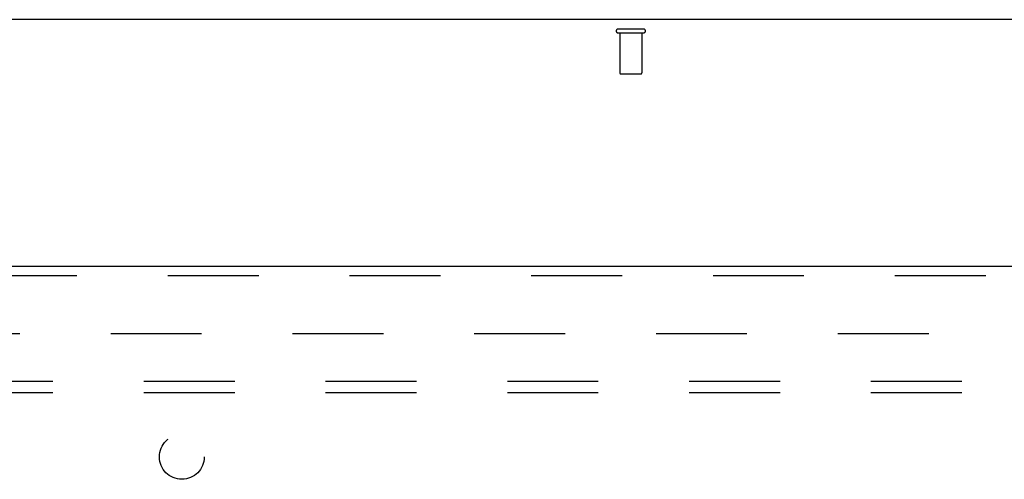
# Model space of a CAD drawing. Header units: inches. Extents: x 0 to 184, y 0 to 119.
# Tile 55 of 114: x 72.1 to 83.07, y 73.52 to 78.65. Entities that reach past the tile are written whole.
import ezdxf

# ---------------------------------------------------------------- set-up
doc = ezdxf.new("R2010")
doc.units = ezdxf.units.IN
doc.header["$LTSCALE"] = 10.121375
doc.header["$MEASUREMENT"] = 0
doc.linetypes.add('HIDDEN', pattern=[0.2, 0.1, -0.1])
doc.layers.get('0').update_dxf_attribs({"linetype": 'CONTINUOUS'})
for name, color, linetype in [('DEFAULT_2', 8, 'HIDDEN'), ('DOOR_ASSEMBLY', 7, 'CONTINUOUS'), ('SUBPANEL', 7, 'CONTINUOUS')]:
    doc.layers.add(name, color=color, linetype=linetype)

msp = doc.modelspace()

# ---------------------------------------------------------------- linework, layer by layer
at = {"color": 3, "linetype": 'Continuous'}
msp.add_line((93.983, 78.646), (53.837, 78.646), dxfattribs=at)
at = {"layer": 'DEFAULT_2', "color": 8, "linetype": 'HIDDEN'}
for p, q in [((78.768, 78.542), (79.052, 78.542)), ((78.768, 78.499), (79.052, 78.499)), ((78.786, 78.499), (78.786, 78.052)), ((79.034, 78.499), (79.034, 78.052)), ((78.796, 78.042), (79.024, 78.042)), ((56.924, 75.146), (90.896, 75.146))]:
    msp.add_line(p, q, dxfattribs=at)
for centre, radius, start, end in [((78.768, 78.52), 0.0215, 90, 270), ((79.052, 78.52), 0.0215, 270, 90), ((78.796, 78.052), 0.01, 180, 270), ((79.024, 78.052), 0.01, 270, 360)]:
    msp.add_arc(centre, radius, start, end, dxfattribs=at)
at = {"layer": 'DOOR_ASSEMBLY', "color": 3, "linetype": 'Continuous'}
msp.add_line((55.535, 75.896), (91.723, 75.896), dxfattribs=at)
at = {"layer": 'DOOR_ASSEMBLY', "color": 8, "linetype": 'HIDDEN'}
msp.add_line((55.535, 75.792), (91.723, 75.792), dxfattribs=at)
at = {"layer": 'SUBPANEL', "color": 8, "linetype": 'HIDDEN'}
for p, q in [((59.317, 74.614), (88.504, 74.614)), ((59.317, 74.489), (88.504, 74.489))]:
    msp.add_line(p, q, dxfattribs=at)
msp.add_circle((73.91, 73.771), 0.25, dxfattribs=at)

doc.saveas('drawing.dxf')
